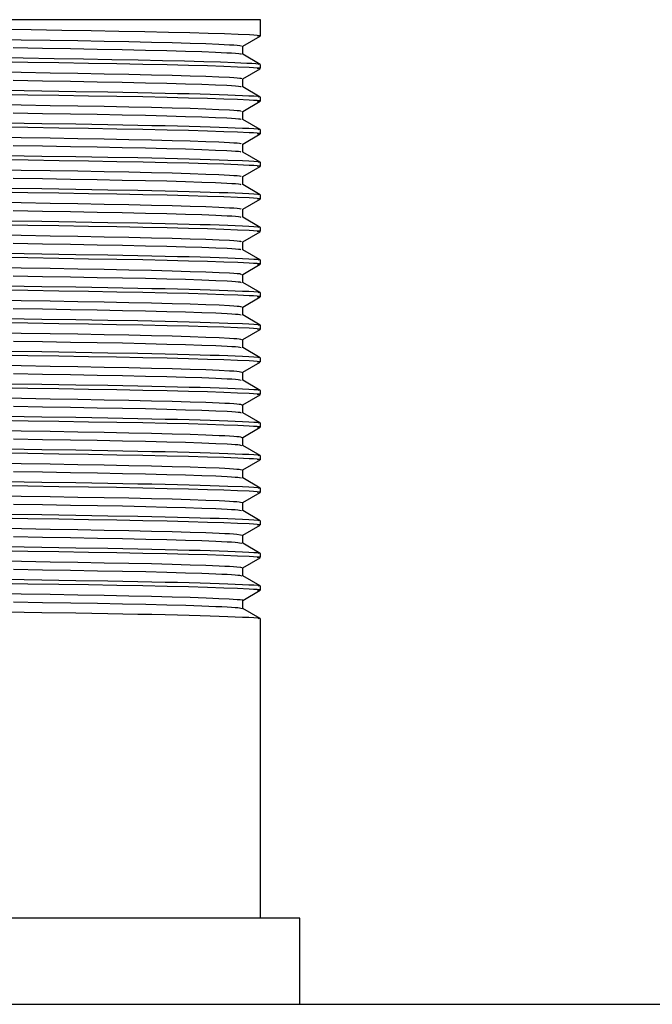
# Model space of a CAD drawing. Header units: millimetres. Extents: x 262469 to 275208, y -32539 to 9411.
# Tile 159 of 256: x 268161 to 268172, y -13986 to -13969. Entities that reach past the tile are written whole.
import ezdxf

# ---------------------------------------------------------------- set-up
doc = ezdxf.new("R2010")
doc.units = ezdxf.units.MM
doc.header["$LTSCALE"] = 100
doc.layers.add('$ IE_TELETECHNIKA', color=5, linetype='Continuous', lineweight=30)

msp = doc.modelspace()

# ---------------------------------------------------------------- linework, layer by layer
at = {"layer": '$ IE_TELETECHNIKA', "color": 7, "linetype": 'Continuous'}
for p, q in [((268164.749, -13968.649), (268153.033, -13968.649)), ((268164.749, -13968.935), (268164.749, -13968.649)), ((268164.44, -13969.114), (268164.747, -13968.937)), ((268164.44, -13969.255), (268164.44, -13969.113)), ((268164.747, -13969.432), (268164.438, -13969.254)), ((268164.44, -13969.686), (268164.747, -13969.508)), ((268164.749, -13969.506), (268164.749, -13969.435)), ((268164.44, -13969.826), (268164.44, -13969.684)), ((268164.747, -13970.004), (268164.438, -13969.825)), ((268164.749, -13970.077), (268164.749, -13970.006)), ((268164.44, -13970.257), (268164.747, -13970.079)), ((268164.44, -13970.398), (268164.44, -13970.256)), ((268164.747, -13970.575), (268164.438, -13970.396)), ((268164.44, -13970.828), (268164.747, -13970.651)), ((268164.749, -13970.649), (268164.749, -13970.577)), ((268164.44, -13970.969), (268164.44, -13970.827)), ((268164.747, -13971.147), (268164.438, -13970.968)), ((268164.44, -13971.4), (268164.747, -13971.222)), ((268164.749, -13971.22), (268164.749, -13971.149)), ((268164.44, -13971.54), (268164.44, -13971.399)), ((268164.747, -13971.718), (268164.438, -13971.539)), ((268164.749, -13971.792), (268164.749, -13971.72)), ((268164.44, -13971.971), (268164.747, -13971.794)), ((268164.747, -13972.289), (268164.438, -13972.111)), ((268164.44, -13972.112), (268164.44, -13971.97)), ((268164.44, -13972.543), (268164.747, -13972.365)), ((268164.749, -13972.363), (268164.749, -13972.292)), ((268164.44, -13972.683), (268164.44, -13972.542)), ((268164.747, -13972.861), (268164.438, -13972.682)), ((268164.44, -13973.114), (268164.747, -13972.936)), ((268164.749, -13972.934), (268164.749, -13972.863)), ((268164.44, -13973.255), (268164.44, -13973.113)), ((268164.747, -13973.432), (268164.438, -13973.254)), ((268164.749, -13973.506), (268164.749, -13973.434)), ((268164.44, -13973.685), (268164.747, -13973.508)), ((268164.747, -13974.004), (268164.438, -13973.825)), ((268164.44, -13973.826), (268164.44, -13973.684)), ((268164.749, -13974.077), (268164.749, -13974.006)), ((268164.44, -13974.257), (268164.747, -13974.079)), ((268164.44, -13974.398), (268164.44, -13974.256)), ((268164.747, -13974.575), (268164.438, -13974.396)), ((268164.44, -13974.828), (268164.747, -13974.651)), ((268164.749, -13974.649), (268164.749, -13974.577)), ((268164.44, -13974.969), (268164.44, -13974.827)), ((268164.747, -13975.146), (268164.438, -13974.968)), ((268164.749, -13975.22), (268164.749, -13975.149)), ((268164.44, -13975.4), (268164.747, -13975.222)), ((268164.747, -13975.718), (268164.438, -13975.539)), ((268164.44, -13975.54), (268164.44, -13975.399)), ((268164.749, -13975.792), (268164.749, -13975.72)), ((268164.44, -13975.971), (268164.747, -13975.793)), ((268164.44, -13976.112), (268164.44, -13975.97)), ((268164.747, -13976.289), (268164.438, -13976.111)), ((268164.44, -13976.542), (268164.747, -13976.365)), ((268164.749, -13976.363), (268164.749, -13976.292)), ((268164.44, -13976.683), (268164.44, -13976.541)), ((268164.747, -13976.861), (268164.438, -13976.682)), ((268164.44, -13977.114), (268164.747, -13976.936)), ((268164.749, -13976.934), (268164.749, -13976.863)), ((268164.44, -13977.255), (268164.44, -13977.113)), ((268164.747, -13977.432), (268164.438, -13977.253)), ((268164.749, -13977.506), (268164.749, -13977.434)), ((268164.44, -13977.685), (268164.747, -13977.508)), ((268164.44, -13977.826), (268164.44, -13977.684)), ((268164.747, -13978.004), (268164.438, -13977.825)), ((268164.44, -13978.257), (268164.747, -13978.079)), ((268164.749, -13978.077), (268164.749, -13978.006)), ((268164.44, -13978.397), (268164.44, -13978.256)), ((268164.747, -13978.575), (268164.438, -13978.396)), ((268164.44, -13978.828), (268164.747, -13978.651)), ((268164.749, -13978.649), (268164.749, -13978.577)), ((268164.44, -13978.969), (268164.44, -13978.827)), ((268164.747, -13979.146), (268164.438, -13978.968)), ((268164.749, -13984.396), (268164.749, -13979.149)), ((268165.442, -13984.396), (268152.34, -13984.396)), ((268165.442, -13985.908), (268165.442, -13984.396)), ((267934.646, -13985.908), (268186.607, -13985.908))]:
    msp.add_line(p, q, dxfattribs=at)
for points in [[(268160.178, -13968.813), (268160.732, -13968.821), (268161.268, -13968.83), (268161.781, -13968.838), (268162.267, -13968.847), (268162.721, -13968.856), (268163.138, -13968.865), (268163.51, -13968.874), (268163.836, -13968.883), (268164.117, -13968.892), (268164.357, -13968.902), (268164.556, -13968.911), (268164.633, -13968.915), (268164.692, -13968.92), (268164.729, -13968.924), (268164.741, -13968.928), (268164.726, -13968.933), (268164.694, -13968.937)], [(268160.034, -13968.99), (268160.556, -13968.999), (268161.063, -13969.007), (268161.549, -13969.016), (268162.01, -13969.024), (268162.441, -13969.033), (268162.839, -13969.041), (268163.2, -13969.05), (268163.52, -13969.06), (268163.794, -13969.069), (268164.022, -13969.078), (268164.207, -13969.087), (268164.283, -13969.092), (268164.344, -13969.096), (268164.387, -13969.101), (268164.411, -13969.105), (268164.409, -13969.113)], [(268160.417, -13969.139), (268160.929, -13969.148), (268161.42, -13969.156), (268161.888, -13969.165), (268162.328, -13969.173), (268162.735, -13969.182), (268163.106, -13969.191), (268163.437, -13969.2), (268163.724, -13969.209), (268163.963, -13969.218), (268164.161, -13969.228), (268164.244, -13969.232), (268164.314, -13969.237), (268164.368, -13969.241), (268164.401, -13969.245), (268164.412, -13969.25), (268164.409, -13969.254)], [(268160.033, -13969.31), (268160.591, -13969.319), (268161.132, -13969.328), (268161.651, -13969.336), (268162.145, -13969.345), (268162.608, -13969.353), (268163.035, -13969.362), (268163.419, -13969.371), (268163.756, -13969.381), (268164.048, -13969.39), (268164.299, -13969.399), (268164.511, -13969.408), (268164.599, -13969.413), (268164.668, -13969.417), (268164.717, -13969.422), (268164.741, -13969.426), (268164.736, -13969.43), (268164.708, -13969.435)], [(268160.115, -13969.383), (268160.675, -13969.392), (268161.217, -13969.401), (268161.737, -13969.409), (268162.23, -13969.418), (268162.69, -13969.426), (268163.113, -13969.435), (268163.491, -13969.445), (268163.822, -13969.454), (268164.107, -13969.463), (268164.35, -13969.473), (268164.552, -13969.482), (268164.63, -13969.486), (268164.69, -13969.491), (268164.728, -13969.495), (268164.741, -13969.5), (268164.727, -13969.504), (268164.694, -13969.508)], [(268160.034, -13969.561), (268160.557, -13969.57), (268161.064, -13969.579), (268161.55, -13969.587), (268162.011, -13969.595), (268162.442, -13969.604), (268162.84, -13969.613), (268163.201, -13969.622), (268163.52, -13969.631), (268163.794, -13969.64), (268164.022, -13969.65), (268164.208, -13969.659), (268164.283, -13969.663), (268164.343, -13969.668), (268164.386, -13969.672), (268164.409, -13969.676), (268164.41, -13969.684)], [(268160.417, -13969.711), (268160.928, -13969.719), (268161.42, -13969.728), (268161.888, -13969.736), (268162.328, -13969.744), (268162.735, -13969.753), (268163.106, -13969.762), (268163.437, -13969.771), (268163.723, -13969.781), (268163.964, -13969.79), (268164.161, -13969.799), (268164.245, -13969.804), (268164.314, -13969.808), (268164.367, -13969.812), (268164.4, -13969.817), (268164.411, -13969.821), (268164.408, -13969.825)], [(268160.115, -13969.954), (268160.675, -13969.963), (268161.217, -13969.972), (268161.737, -13969.981), (268162.23, -13969.989), (268162.69, -13969.998), (268163.113, -13970.007), (268163.491, -13970.016), (268163.822, -13970.025), (268164.107, -13970.035), (268164.35, -13970.044), (268164.552, -13970.053), (268164.63, -13970.058), (268164.69, -13970.062), (268164.728, -13970.067), (268164.741, -13970.071), (268164.727, -13970.075), (268164.694, -13970.08)], [(268160.298, -13969.886), (268160.917, -13969.896), (268161.511, -13969.905), (268162.074, -13969.915), (268162.6, -13969.925), (268162.845, -13969.93), (268163.079, -13969.935), (268163.298, -13969.94), (268163.503, -13969.945), (268163.692, -13969.95), (268163.867, -13969.955), (268164.028, -13969.961), (268164.176, -13969.966), (268164.435, -13969.976), (268164.545, -13969.981), (268164.635, -13969.986), (268164.701, -13969.991), (268164.737, -13969.996), (268164.739, -13970.001), (268164.708, -13970.006)], [(268160.035, -13970.133), (268160.557, -13970.142), (268161.064, -13970.15), (268161.55, -13970.159), (268162.011, -13970.167), (268162.442, -13970.175), (268162.84, -13970.184), (268163.201, -13970.193), (268163.52, -13970.202), (268163.794, -13970.212), (268164.022, -13970.221), (268164.208, -13970.23), (268164.283, -13970.235), (268164.343, -13970.239), (268164.385, -13970.243), (268164.408, -13970.248), (268164.41, -13970.256)], [(268160.417, -13970.282), (268160.929, -13970.291), (268161.421, -13970.299), (268161.889, -13970.307), (268162.328, -13970.316), (268162.735, -13970.325), (268163.106, -13970.334), (268163.437, -13970.343), (268163.723, -13970.352), (268163.964, -13970.361), (268164.162, -13970.37), (268164.245, -13970.375), (268164.314, -13970.379), (268164.366, -13970.384), (268164.398, -13970.388), (268164.408, -13970.396)], [(268160.116, -13970.526), (268160.675, -13970.535), (268161.217, -13970.543), (268161.737, -13970.552), (268162.23, -13970.56), (268162.69, -13970.569), (268163.113, -13970.578), (268163.491, -13970.587), (268163.822, -13970.597), (268164.107, -13970.606), (268164.35, -13970.616), (268164.552, -13970.625), (268164.63, -13970.629), (268164.69, -13970.634), (268164.728, -13970.638), (268164.741, -13970.642), (268164.727, -13970.647), (268164.694, -13970.651)], [(268160.298, -13970.457), (268160.917, -13970.467), (268161.511, -13970.477), (268162.074, -13970.486), (268162.6, -13970.496), (268162.845, -13970.501), (268163.079, -13970.506), (268163.298, -13970.511), (268163.503, -13970.516), (268163.692, -13970.522), (268163.867, -13970.527), (268164.028, -13970.532), (268164.176, -13970.537), (268164.435, -13970.548), (268164.545, -13970.553), (268164.635, -13970.558), (268164.701, -13970.563), (268164.737, -13970.568), (268164.739, -13970.573), (268164.708, -13970.577)], [(268160.033, -13970.704), (268160.556, -13970.713), (268161.063, -13970.722), (268161.549, -13970.73), (268162.01, -13970.738), (268162.441, -13970.747), (268162.839, -13970.756), (268163.2, -13970.765), (268163.52, -13970.774), (268163.794, -13970.783), (268164.023, -13970.792), (268164.208, -13970.802), (268164.283, -13970.806), (268164.342, -13970.81), (268164.384, -13970.815), (268164.406, -13970.819), (268164.411, -13970.827)], [(268160.418, -13970.854), (268160.929, -13970.862), (268161.421, -13970.871), (268161.889, -13970.879), (268162.328, -13970.887), (268162.735, -13970.896), (268163.107, -13970.905), (268163.437, -13970.914), (268163.723, -13970.923), (268163.964, -13970.933), (268164.163, -13970.942), (268164.245, -13970.946), (268164.314, -13970.951), (268164.365, -13970.955), (268164.396, -13970.96), (268164.407, -13970.968)], [(268160.298, -13971.029), (268160.917, -13971.039), (268161.511, -13971.048), (268162.074, -13971.058), (268162.6, -13971.067), (268162.845, -13971.072), (268163.079, -13971.077), (268163.298, -13971.083), (268163.503, -13971.088), (268163.692, -13971.093), (268163.867, -13971.098), (268164.028, -13971.103), (268164.176, -13971.109), (268164.435, -13971.119), (268164.545, -13971.124), (268164.635, -13971.129), (268164.701, -13971.134), (268164.737, -13971.139), (268164.739, -13971.144), (268164.708, -13971.149)], [(268160.117, -13971.097), (268160.676, -13971.106), (268161.219, -13971.115), (268161.738, -13971.123), (268162.231, -13971.132), (268162.691, -13971.141), (268163.114, -13971.15), (268163.492, -13971.159), (268163.823, -13971.168), (268164.108, -13971.178), (268164.351, -13971.187), (268164.552, -13971.196), (268164.631, -13971.201), (268164.691, -13971.205), (268164.729, -13971.21), (268164.741, -13971.214), (268164.726, -13971.218), (268164.694, -13971.222)], [(268160.034, -13971.275), (268160.557, -13971.284), (268161.064, -13971.293), (268161.55, -13971.301), (268162.011, -13971.31), (268162.442, -13971.318), (268162.84, -13971.327), (268163.201, -13971.336), (268163.52, -13971.345), (268163.794, -13971.355), (268164.023, -13971.364), (268164.209, -13971.373), (268164.283, -13971.377), (268164.342, -13971.382), (268164.383, -13971.386), (268164.405, -13971.39), (268164.412, -13971.399)], [(268160.418, -13971.425), (268160.929, -13971.434), (268161.421, -13971.442), (268161.889, -13971.45), (268162.328, -13971.459), (268162.736, -13971.467), (268163.107, -13971.476), (268163.438, -13971.486), (268163.723, -13971.495), (268163.964, -13971.504), (268164.163, -13971.513), (268164.246, -13971.518), (268164.314, -13971.522), (268164.364, -13971.527), (268164.395, -13971.531), (268164.407, -13971.539)], [(268160.116, -13971.669), (268160.675, -13971.678), (268161.217, -13971.686), (268161.737, -13971.695), (268162.23, -13971.703), (268162.69, -13971.712), (268163.113, -13971.721), (268163.491, -13971.73), (268163.822, -13971.74), (268164.107, -13971.749), (268164.35, -13971.758), (268164.552, -13971.768), (268164.63, -13971.772), (268164.69, -13971.777), (268164.728, -13971.781), (268164.741, -13971.785), (268164.727, -13971.79), (268164.694, -13971.794)], [(268160.298, -13971.6), (268160.917, -13971.61), (268161.511, -13971.62), (268162.074, -13971.629), (268162.6, -13971.639), (268162.845, -13971.644), (268163.079, -13971.649), (268163.298, -13971.654), (268163.503, -13971.659), (268163.692, -13971.664), (268163.867, -13971.67), (268164.028, -13971.675), (268164.176, -13971.68), (268164.435, -13971.691), (268164.545, -13971.696), (268164.635, -13971.701), (268164.701, -13971.706), (268164.737, -13971.711), (268164.739, -13971.715), (268164.708, -13971.72)], [(268160.035, -13971.847), (268160.557, -13971.856), (268161.064, -13971.864), (268161.55, -13971.873), (268162.011, -13971.881), (268162.442, -13971.89), (268162.84, -13971.898), (268163.201, -13971.907), (268163.52, -13971.917), (268163.794, -13971.926), (268164.023, -13971.935), (268164.209, -13971.944), (268164.283, -13971.949), (268164.341, -13971.953), (268164.382, -13971.958), (268164.404, -13971.962), (268164.413, -13971.97)], [(268160.418, -13971.996), (268160.929, -13972.005), (268161.421, -13972.013), (268161.889, -13972.022), (268162.328, -13972.03), (268162.736, -13972.039), (268163.107, -13972.048), (268163.438, -13972.057), (268163.724, -13972.066), (268163.965, -13972.076), (268164.164, -13972.085), (268164.246, -13972.089), (268164.313, -13972.094), (268164.363, -13972.098), (268164.393, -13972.102), (268164.408, -13972.111)], [(268160.115, -13972.24), (268160.675, -13972.249), (268161.217, -13972.258), (268161.737, -13972.266), (268162.23, -13972.275), (268162.69, -13972.283), (268163.113, -13972.292), (268163.491, -13972.302), (268163.822, -13972.311), (268164.107, -13972.32), (268164.35, -13972.33), (268164.552, -13972.339), (268164.63, -13972.343), (268164.69, -13972.348), (268164.728, -13972.352), (268164.741, -13972.357), (268164.727, -13972.361), (268164.694, -13972.365)], [(268160.298, -13972.172), (268160.917, -13972.181), (268161.511, -13972.191), (268162.074, -13972.201), (268162.6, -13972.21), (268162.845, -13972.215), (268163.079, -13972.22), (268163.298, -13972.225), (268163.503, -13972.231), (268163.692, -13972.236), (268163.867, -13972.241), (268164.028, -13972.246), (268164.176, -13972.252), (268164.435, -13972.262), (268164.545, -13972.267), (268164.635, -13972.272), (268164.701, -13972.277), (268164.737, -13972.282), (268164.739, -13972.287), (268164.708, -13972.292)], [(268160.035, -13972.418), (268160.558, -13972.427), (268161.064, -13972.436), (268161.551, -13972.444), (268162.011, -13972.453), (268162.442, -13972.461), (268162.84, -13972.47), (268163.201, -13972.479), (268163.52, -13972.488), (268163.794, -13972.497), (268164.024, -13972.507), (268164.209, -13972.516), (268164.283, -13972.52), (268164.341, -13972.525), (268164.381, -13972.529), (268164.403, -13972.533), (268164.414, -13972.541)], [(268160.418, -13972.568), (268160.929, -13972.576), (268161.421, -13972.585), (268161.889, -13972.593), (268162.329, -13972.602), (268162.736, -13972.61), (268163.107, -13972.619), (268163.438, -13972.628), (268163.724, -13972.638), (268163.965, -13972.647), (268164.164, -13972.656), (268164.246, -13972.661), (268164.313, -13972.665), (268164.362, -13972.67), (268164.392, -13972.674), (268164.408, -13972.682)], [(268160.298, -13972.743), (268160.917, -13972.753), (268161.511, -13972.762), (268162.074, -13972.772), (268162.6, -13972.782), (268162.845, -13972.787), (268163.079, -13972.792), (268163.298, -13972.797), (268163.503, -13972.802), (268163.692, -13972.807), (268163.867, -13972.812), (268164.028, -13972.818), (268164.176, -13972.823), (268164.435, -13972.833), (268164.545, -13972.839), (268164.635, -13972.844), (268164.701, -13972.849), (268164.737, -13972.853), (268164.739, -13972.858), (268164.708, -13972.863)], [(268160.116, -13972.811), (268160.675, -13972.82), (268161.217, -13972.829), (268161.737, -13972.838), (268162.23, -13972.846), (268162.69, -13972.855), (268163.113, -13972.864), (268163.491, -13972.873), (268163.822, -13972.882), (268164.107, -13972.892), (268164.351, -13972.901), (268164.552, -13972.91), (268164.63, -13972.915), (268164.69, -13972.919), (268164.728, -13972.924), (268164.741, -13972.928), (268164.727, -13972.932), (268164.694, -13972.937)], [(268160.034, -13972.99), (268160.556, -13972.999), (268161.063, -13973.007), (268161.549, -13973.016), (268162.01, -13973.024), (268162.442, -13973.032), (268162.84, -13973.041), (268163.2, -13973.05), (268163.519, -13973.06), (268163.794, -13973.069), (268164.024, -13973.078), (268164.209, -13973.087), (268164.282, -13973.092), (268164.34, -13973.096), (268164.38, -13973.1), (268164.402, -13973.105), (268164.416, -13973.113)], [(268160.418, -13973.139), (268160.929, -13973.148), (268161.421, -13973.156), (268161.889, -13973.165), (268162.329, -13973.173), (268162.736, -13973.182), (268163.107, -13973.191), (268163.438, -13973.2), (268163.724, -13973.209), (268163.965, -13973.218), (268164.164, -13973.228), (268164.246, -13973.232), (268164.312, -13973.237), (268164.361, -13973.241), (268164.39, -13973.245), (268164.409, -13973.253)], [(268160.298, -13973.314), (268160.917, -13973.324), (268161.511, -13973.334), (268162.074, -13973.343), (268162.6, -13973.353), (268162.845, -13973.358), (268163.079, -13973.363), (268163.298, -13973.368), (268163.503, -13973.373), (268163.692, -13973.379), (268163.867, -13973.384), (268164.028, -13973.389), (268164.176, -13973.394), (268164.435, -13973.405), (268164.545, -13973.41), (268164.635, -13973.415), (268164.701, -13973.42), (268164.737, -13973.425), (268164.739, -13973.43), (268164.708, -13973.434)], [(268160.116, -13973.383), (268160.675, -13973.392), (268161.218, -13973.401), (268161.737, -13973.409), (268162.23, -13973.418), (268162.69, -13973.426), (268163.113, -13973.435), (268163.491, -13973.444), (268163.822, -13973.454), (268164.107, -13973.463), (268164.351, -13973.473), (268164.552, -13973.482), (268164.63, -13973.486), (268164.69, -13973.491), (268164.728, -13973.495), (268164.741, -13973.5), (268164.727, -13973.504), (268164.694, -13973.508)], [(268160.034, -13973.561), (268160.557, -13973.57), (268161.064, -13973.579), (268161.55, -13973.587), (268162.011, -13973.595), (268162.442, -13973.604), (268162.84, -13973.613), (268163.201, -13973.622), (268163.52, -13973.631), (268163.794, -13973.64), (268164.024, -13973.649), (268164.209, -13973.659), (268164.282, -13973.663), (268164.339, -13973.668), (268164.379, -13973.672), (268164.401, -13973.676), (268164.417, -13973.684)], [(268160.418, -13973.711), (268160.93, -13973.719), (268161.422, -13973.728), (268161.89, -13973.736), (268162.329, -13973.744), (268162.736, -13973.753), (268163.107, -13973.762), (268163.438, -13973.771), (268163.724, -13973.781), (268163.966, -13973.79), (268164.165, -13973.799), (268164.246, -13973.804), (268164.312, -13973.808), (268164.36, -13973.812), (268164.389, -13973.817), (268164.409, -13973.825)], [(268160.114, -13973.954), (268160.674, -13973.963), (268161.216, -13973.972), (268161.736, -13973.98), (268162.228, -13973.989), (268162.689, -13973.998), (268163.112, -13974.007), (268163.49, -13974.016), (268163.821, -13974.025), (268164.106, -13974.035), (268164.35, -13974.044), (268164.551, -13974.053), (268164.63, -13974.058), (268164.69, -13974.062), (268164.728, -13974.067), (268164.741, -13974.071), (268164.727, -13974.075), (268164.695, -13974.079)], [(268160.298, -13973.886), (268160.917, -13973.896), (268161.511, -13973.905), (268162.074, -13973.915), (268162.6, -13973.924), (268162.845, -13973.929), (268163.079, -13973.934), (268163.298, -13973.94), (268163.503, -13973.945), (268163.692, -13973.95), (268163.867, -13973.955), (268164.028, -13973.961), (268164.176, -13973.966), (268164.435, -13973.976), (268164.545, -13973.981), (268164.635, -13973.986), (268164.701, -13973.991), (268164.737, -13973.996), (268164.739, -13974.001), (268164.708, -13974.006)], [(268160.035, -13974.133), (268160.558, -13974.142), (268161.064, -13974.15), (268161.55, -13974.158), (268162.011, -13974.167), (268162.442, -13974.175), (268162.84, -13974.184), (268163.201, -13974.193), (268163.52, -13974.202), (268163.794, -13974.212), (268164.024, -13974.221), (268164.209, -13974.23), (268164.282, -13974.235), (268164.338, -13974.239), (268164.378, -13974.243), (268164.401, -13974.247), (268164.419, -13974.256)], [(268160.419, -13974.282), (268160.93, -13974.291), (268161.422, -13974.299), (268161.89, -13974.307), (268162.329, -13974.316), (268162.736, -13974.324), (268163.108, -13974.334), (268163.438, -13974.343), (268163.724, -13974.352), (268163.966, -13974.361), (268164.165, -13974.37), (268164.246, -13974.375), (268164.311, -13974.379), (268164.359, -13974.384), (268164.388, -13974.388), (268164.41, -13974.396)], [(268160.115, -13974.526), (268160.675, -13974.535), (268161.217, -13974.543), (268161.737, -13974.552), (268162.229, -13974.56), (268162.69, -13974.569), (268163.112, -13974.578), (268163.491, -13974.587), (268163.822, -13974.597), (268164.107, -13974.606), (268164.35, -13974.615), (268164.552, -13974.625), (268164.63, -13974.629), (268164.69, -13974.634), (268164.728, -13974.638), (268164.741, -13974.642), (268164.727, -13974.647), (268164.694, -13974.651)], [(268160.298, -13974.457), (268160.917, -13974.467), (268161.511, -13974.477), (268162.074, -13974.486), (268162.6, -13974.496), (268162.845, -13974.501), (268163.079, -13974.506), (268163.298, -13974.511), (268163.503, -13974.516), (268163.692, -13974.521), (268163.867, -13974.527), (268164.028, -13974.532), (268164.176, -13974.537), (268164.435, -13974.548), (268164.545, -13974.553), (268164.635, -13974.558), (268164.701, -13974.563), (268164.737, -13974.568), (268164.739, -13974.573), (268164.708, -13974.577)], [(268160.036, -13974.704), (268160.558, -13974.713), (268161.065, -13974.722), (268161.551, -13974.73), (268162.011, -13974.738), (268162.443, -13974.747), (268162.84, -13974.755), (268163.201, -13974.765), (268163.52, -13974.774), (268163.794, -13974.783), (268164.025, -13974.792), (268164.209, -13974.801), (268164.281, -13974.806), (268164.338, -13974.81), (268164.377, -13974.815), (268164.4, -13974.819), (268164.421, -13974.827)], [(268160.419, -13974.853), (268160.93, -13974.862), (268161.422, -13974.87), (268161.89, -13974.879), (268162.329, -13974.887), (268162.737, -13974.896), (268163.108, -13974.905), (268163.438, -13974.914), (268163.724, -13974.923), (268163.966, -13974.933), (268164.165, -13974.942), (268164.246, -13974.946), (268164.311, -13974.951), (268164.358, -13974.955), (268164.387, -13974.959), (268164.412, -13974.968)], [(268160.298, -13975.029), (268160.917, -13975.039), (268161.511, -13975.048), (268162.074, -13975.058), (268162.6, -13975.067), (268162.845, -13975.072), (268163.079, -13975.077), (268163.298, -13975.082), (268163.503, -13975.088), (268163.692, -13975.093), (268163.867, -13975.098), (268164.028, -13975.103), (268164.176, -13975.109), (268164.435, -13975.119), (268164.545, -13975.124), (268164.635, -13975.129), (268164.701, -13975.134), (268164.737, -13975.139), (268164.739, -13975.144), (268164.708, -13975.149)], [(268160.115, -13975.097), (268160.675, -13975.106), (268161.217, -13975.115), (268161.737, -13975.123), (268162.23, -13975.132), (268162.69, -13975.141), (268163.113, -13975.15), (268163.491, -13975.159), (268163.822, -13975.168), (268164.107, -13975.178), (268164.35, -13975.187), (268164.552, -13975.196), (268164.63, -13975.201), (268164.69, -13975.205), (268164.728, -13975.209), (268164.741, -13975.214), (268164.727, -13975.218), (268164.694, -13975.222)], [(268160.036, -13975.275), (268160.559, -13975.284), (268161.065, -13975.293), (268161.551, -13975.301), (268162.012, -13975.31), (268162.443, -13975.318), (268162.841, -13975.327), (268163.201, -13975.336), (268163.52, -13975.345), (268163.794, -13975.354), (268164.025, -13975.364), (268164.123, -13975.368), (268164.209, -13975.373), (268164.281, -13975.377), (268164.337, -13975.382), (268164.376, -13975.386), (268164.4, -13975.39), (268164.424, -13975.398)], [(268160.419, -13975.425), (268160.93, -13975.433), (268161.422, -13975.442), (268161.89, -13975.45), (268162.33, -13975.459), (268162.737, -13975.467), (268163.108, -13975.476), (268163.438, -13975.486), (268163.724, -13975.495), (268163.967, -13975.504), (268164.166, -13975.513), (268164.246, -13975.518), (268164.31, -13975.522), (268164.357, -13975.527), (268164.386, -13975.531), (268164.413, -13975.539)], [(268160.116, -13975.669), (268160.676, -13975.678), (268161.218, -13975.686), (268161.737, -13975.695), (268162.23, -13975.703), (268162.69, -13975.712), (268163.113, -13975.721), (268163.491, -13975.73), (268163.822, -13975.74), (268164.107, -13975.749), (268164.351, -13975.758), (268164.552, -13975.767), (268164.63, -13975.772), (268164.69, -13975.776), (268164.728, -13975.781), (268164.741, -13975.785), (268164.727, -13975.789), (268164.694, -13975.794)], [(268160.298, -13975.6), (268160.917, -13975.61), (268161.511, -13975.619), (268162.074, -13975.629), (268162.6, -13975.639), (268162.845, -13975.644), (268163.079, -13975.649), (268163.298, -13975.654), (268163.503, -13975.659), (268163.692, -13975.664), (268163.867, -13975.67), (268164.028, -13975.675), (268164.176, -13975.68), (268164.435, -13975.69), (268164.545, -13975.696), (268164.635, -13975.701), (268164.701, -13975.706), (268164.737, -13975.71), (268164.739, -13975.715), (268164.708, -13975.72)], [(268160.035, -13975.847), (268160.557, -13975.856), (268161.064, -13975.864), (268161.55, -13975.873), (268162.011, -13975.881), (268162.442, -13975.889), (268162.84, -13975.898), (268163.2, -13975.907), (268163.519, -13975.917), (268163.794, -13975.926), (268164.025, -13975.935), (268164.123, -13975.94), (268164.209, -13975.944), (268164.281, -13975.949), (268164.336, -13975.953), (268164.375, -13975.957), (268164.4, -13975.962), (268164.426, -13975.97)], [(268160.419, -13975.996), (268160.93, -13976.005), (268161.422, -13976.013), (268161.89, -13976.022), (268162.33, -13976.03), (268162.737, -13976.039), (268163.108, -13976.048), (268163.438, -13976.057), (268163.724, -13976.066), (268163.967, -13976.075), (268164.166, -13976.085), (268164.245, -13976.089), (268164.309, -13976.094), (268164.356, -13976.098), (268164.385, -13976.102), (268164.415, -13976.111)], [(268160.116, -13976.24), (268160.675, -13976.249), (268161.218, -13976.258), (268161.737, -13976.266), (268162.23, -13976.275), (268162.69, -13976.283), (268163.113, -13976.292), (268163.491, -13976.302), (268163.822, -13976.311), (268164.107, -13976.32), (268164.351, -13976.33), (268164.552, -13976.339), (268164.63, -13976.343), (268164.69, -13976.348), (268164.728, -13976.352), (268164.741, -13976.357), (268164.727, -13976.361), (268164.694, -13976.365)], [(268160.298, -13976.171), (268160.917, -13976.181), (268161.511, -13976.191), (268162.074, -13976.2), (268162.6, -13976.21), (268162.845, -13976.215), (268163.079, -13976.22), (268163.298, -13976.225), (268163.503, -13976.23), (268163.692, -13976.236), (268163.867, -13976.241), (268164.028, -13976.246), (268164.176, -13976.251), (268164.435, -13976.262), (268164.545, -13976.267), (268164.635, -13976.272), (268164.701, -13976.277), (268164.737, -13976.282), (268164.739, -13976.287), (268164.708, -13976.292)], [(268160.035, -13976.418), (268160.558, -13976.427), (268161.064, -13976.436), (268161.55, -13976.444), (268162.011, -13976.452), (268162.442, -13976.461), (268162.84, -13976.47), (268163.201, -13976.479), (268163.519, -13976.488), (268163.794, -13976.497), (268164.025, -13976.507), (268164.124, -13976.511), (268164.209, -13976.516), (268164.28, -13976.52), (268164.336, -13976.525), (268164.374, -13976.529), (268164.4, -13976.533), (268164.429, -13976.541)], [(268160.419, -13976.568), (268160.931, -13976.576), (268161.423, -13976.585), (268161.891, -13976.593), (268162.33, -13976.601), (268162.737, -13976.61), (268163.108, -13976.619), (268163.438, -13976.628), (268163.725, -13976.638), (268163.968, -13976.647), (268164.166, -13976.656), (268164.245, -13976.661), (268164.309, -13976.665), (268164.355, -13976.669), (268164.385, -13976.674), (268164.417, -13976.682)], [(268160.298, -13976.743), (268160.917, -13976.753), (268161.511, -13976.762), (268162.074, -13976.772), (268162.6, -13976.782), (268162.845, -13976.787), (268163.079, -13976.792), (268163.298, -13976.797), (268163.503, -13976.802), (268163.692, -13976.807), (268163.867, -13976.812), (268164.028, -13976.818), (268164.176, -13976.823), (268164.435, -13976.833), (268164.545, -13976.838), (268164.635, -13976.843), (268164.701, -13976.848), (268164.737, -13976.853), (268164.739, -13976.858), (268164.708, -13976.863)], [(268160.115, -13976.811), (268160.675, -13976.82), (268161.217, -13976.829), (268161.737, -13976.837), (268162.229, -13976.846), (268162.69, -13976.855), (268163.112, -13976.864), (268163.491, -13976.873), (268163.822, -13976.882), (268164.107, -13976.892), (268164.35, -13976.901), (268164.552, -13976.91), (268164.63, -13976.915), (268164.69, -13976.919), (268164.728, -13976.924), (268164.741, -13976.928), (268164.727, -13976.932), (268164.694, -13976.937)], [(268160.036, -13976.99), (268160.558, -13976.999), (268161.065, -13977.007), (268161.551, -13977.016), (268162.011, -13977.024), (268162.443, -13977.032), (268162.84, -13977.041), (268163.201, -13977.05), (268163.519, -13977.059), (268163.794, -13977.069), (268164.025, -13977.078), (268164.124, -13977.083), (268164.209, -13977.087), (268164.28, -13977.092), (268164.335, -13977.096), (268164.374, -13977.1), (268164.4, -13977.104), (268164.432, -13977.113)], [(268160.42, -13977.139), (268160.931, -13977.148), (268161.423, -13977.156), (268161.891, -13977.165), (268162.33, -13977.173), (268162.738, -13977.182), (268163.108, -13977.191), (268163.438, -13977.2), (268163.725, -13977.209), (268163.968, -13977.218), (268164.166, -13977.227), (268164.245, -13977.232), (268164.308, -13977.236), (268164.354, -13977.241), (268164.384, -13977.245), (268164.419, -13977.253)], [(268160.115, -13977.383), (268160.675, -13977.392), (268161.217, -13977.4), (268161.737, -13977.409), (268162.23, -13977.417), (268162.69, -13977.426), (268163.113, -13977.435), (268163.491, -13977.444), (268163.822, -13977.454), (268164.107, -13977.463), (268164.35, -13977.473), (268164.552, -13977.482), (268164.63, -13977.486), (268164.69, -13977.491), (268164.728, -13977.495), (268164.741, -13977.499), (268164.727, -13977.504), (268164.694, -13977.508)], [(268160.298, -13977.314), (268160.917, -13977.324), (268161.511, -13977.334), (268162.074, -13977.343), (268162.6, -13977.353), (268162.845, -13977.358), (268163.079, -13977.363), (268163.298, -13977.368), (268163.503, -13977.373), (268163.692, -13977.378), (268163.867, -13977.384), (268164.028, -13977.389), (268164.176, -13977.394), (268164.435, -13977.405), (268164.545, -13977.41), (268164.635, -13977.415), (268164.701, -13977.42), (268164.737, -13977.425), (268164.739, -13977.43), (268164.708, -13977.434)], [(268160.036, -13977.561), (268160.559, -13977.57), (268161.065, -13977.579), (268161.551, -13977.587), (268162.012, -13977.595), (268162.443, -13977.604), (268162.841, -13977.613), (268163.201, -13977.622), (268163.519, -13977.631), (268163.795, -13977.64), (268164.026, -13977.649), (268164.124, -13977.654), (268164.209, -13977.658), (268164.279, -13977.663), (268164.334, -13977.667), (268164.401, -13977.676), (268164.435, -13977.684)], [(268160.42, -13977.71), (268160.931, -13977.719), (268161.423, -13977.728), (268161.891, -13977.736), (268162.331, -13977.744), (268162.738, -13977.753), (268163.108, -13977.762), (268163.438, -13977.771), (268163.725, -13977.78), (268163.968, -13977.79), (268164.166, -13977.799), (268164.245, -13977.803), (268164.307, -13977.808), (268164.353, -13977.812), (268164.384, -13977.816), (268164.421, -13977.825)], [(268160.115, -13977.954), (268160.675, -13977.963), (268161.217, -13977.972), (268161.737, -13977.98), (268162.23, -13977.989), (268162.69, -13977.998), (268163.113, -13978.007), (268163.491, -13978.016), (268163.822, -13978.025), (268164.107, -13978.035), (268164.35, -13978.044), (268164.552, -13978.053), (268164.63, -13978.058), (268164.69, -13978.062), (268164.728, -13978.066), (268164.741, -13978.071), (268164.727, -13978.075), (268164.694, -13978.079)], [(268160.298, -13977.886), (268160.917, -13977.896), (268161.511, -13977.905), (268162.074, -13977.915), (268162.6, -13977.924), (268162.845, -13977.929), (268163.079, -13977.934), (268163.298, -13977.939), (268163.503, -13977.945), (268163.692, -13977.95), (268163.867, -13977.955), (268164.028, -13977.96), (268164.176, -13977.966), (268164.435, -13977.976), (268164.545, -13977.981), (268164.635, -13977.986), (268164.701, -13977.991), (268164.737, -13977.996), (268164.739, -13978.001), (268164.708, -13978.006)], [(268160.037, -13978.132), (268160.559, -13978.141), (268161.066, -13978.15), (268161.551, -13978.158), (268162.012, -13978.167), (268162.443, -13978.175), (268162.841, -13978.184), (268163.201, -13978.193), (268163.52, -13978.202), (268163.795, -13978.212), (268164.026, -13978.221), (268164.124, -13978.225), (268164.208, -13978.23), (268164.279, -13978.234), (268164.333, -13978.239), (268164.401, -13978.247), (268164.439, -13978.256)], [(268160.42, -13978.282), (268160.931, -13978.291), (268161.423, -13978.299), (268161.891, -13978.307), (268162.331, -13978.316), (268162.738, -13978.324), (268163.109, -13978.333), (268163.438, -13978.343), (268163.725, -13978.352), (268163.969, -13978.361), (268164.074, -13978.366), (268164.166, -13978.37), (268164.244, -13978.375), (268164.307, -13978.379), (268164.352, -13978.384), (268164.384, -13978.388), (268164.424, -13978.396)], [(268160.298, -13978.457), (268160.917, -13978.467), (268161.511, -13978.477), (268162.074, -13978.486), (268162.6, -13978.496), (268162.845, -13978.501), (268163.079, -13978.506), (268163.298, -13978.511), (268163.503, -13978.516), (268163.692, -13978.521), (268163.867, -13978.527), (268164.028, -13978.532), (268164.176, -13978.537), (268164.435, -13978.548), (268164.545, -13978.553), (268164.635, -13978.558), (268164.701, -13978.563), (268164.737, -13978.568), (268164.739, -13978.572), (268164.708, -13978.577)], [(268160.116, -13978.526), (268160.675, -13978.535), (268161.217, -13978.543), (268161.737, -13978.552), (268162.23, -13978.56), (268162.69, -13978.569), (268163.113, -13978.578), (268163.491, -13978.587), (268163.822, -13978.597), (268164.107, -13978.606), (268164.35, -13978.615), (268164.552, -13978.625), (268164.63, -13978.629), (268164.69, -13978.633), (268164.728, -13978.638), (268164.741, -13978.642), (268164.727, -13978.647), (268164.694, -13978.651)], [(268160.035, -13978.704), (268160.557, -13978.713), (268161.064, -13978.721), (268161.55, -13978.73), (268162.011, -13978.738), (268162.442, -13978.747), (268162.839, -13978.755), (268163.2, -13978.764), (268163.52, -13978.774), (268163.796, -13978.783), (268163.916, -13978.788), (268164.022, -13978.792), (268164.199, -13978.801), (268164.339, -13978.81), (268164.394, -13978.814), (268164.433, -13978.819), (268164.45, -13978.823), (268164.437, -13978.827)], [(268160.421, -13978.853), (268160.932, -13978.862), (268161.424, -13978.87), (268161.892, -13978.879), (268162.331, -13978.887), (268162.738, -13978.896), (268163.109, -13978.905), (268163.439, -13978.914), (268163.725, -13978.923), (268163.969, -13978.933), (268164.074, -13978.937), (268164.166, -13978.942), (268164.244, -13978.946), (268164.306, -13978.951), (268164.352, -13978.955), (268164.384, -13978.959), (268164.427, -13978.968)], [(268160.298, -13979.029), (268160.917, -13979.038), (268161.511, -13979.048), (268162.074, -13979.057), (268162.6, -13979.067), (268162.845, -13979.072), (268163.079, -13979.077), (268163.298, -13979.082), (268163.503, -13979.087), (268163.692, -13979.093), (268163.867, -13979.098), (268164.028, -13979.103), (268164.176, -13979.109), (268164.435, -13979.119), (268164.545, -13979.124), (268164.635, -13979.129), (268164.701, -13979.134), (268164.737, -13979.139), (268164.739, -13979.144), (268164.708, -13979.149)]]:
    msp.add_lwpolyline(points, dxfattribs=at)

doc.saveas('drawing.dxf')
